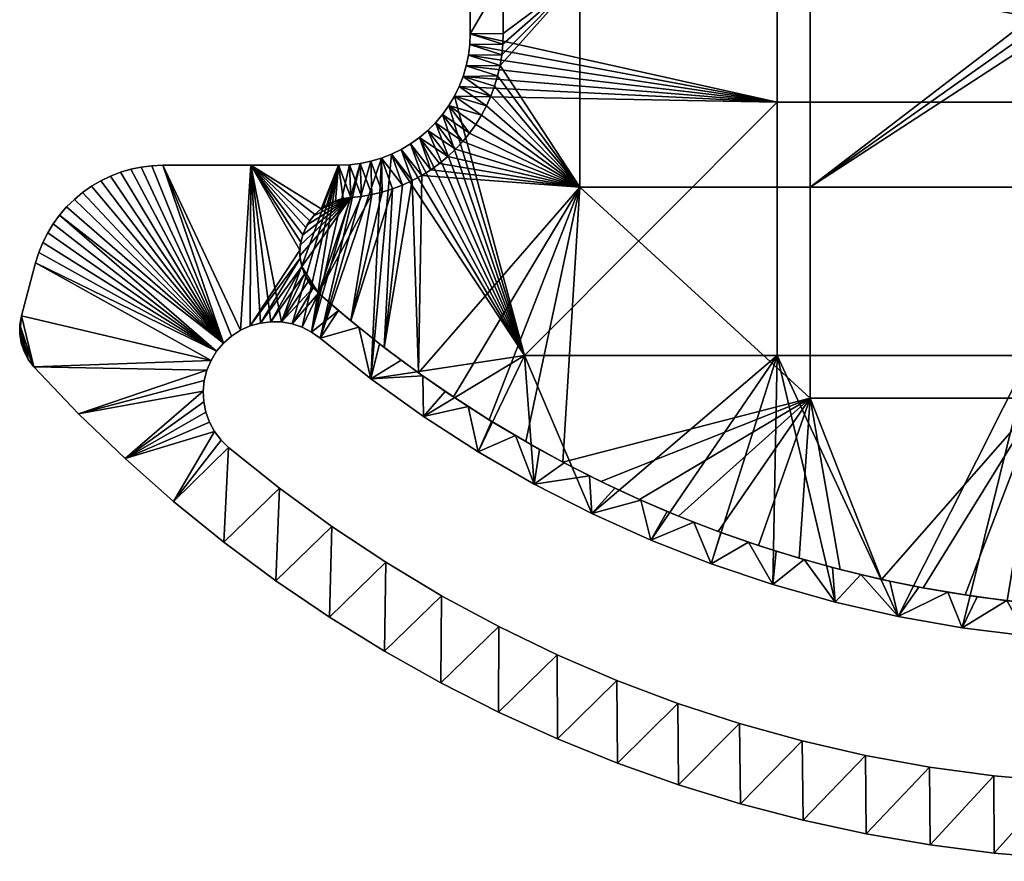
# Model space of a CAD drawing. Header units: millimetres. Extents: x -104 to 104, y -136 to 141.
# Tile 1 of 25: x -104 to -14, y -136 to -59. Entities that reach past the tile are written whole.
import ezdxf

# ---------------------------------------------------------------- set-up
doc = ezdxf.new("R2010")
doc.units = ezdxf.units.MM
doc.layers.add('NEO mini i', color=7, linetype='Continuous', true_color=0x000000)

msp = doc.modelspace()

# ---------------------------------------------------------------- meshes
at = {"layer": 'NEO mini i'}
mesh = msp.add_polyface(dxfattribs=at)
corners = [(-52.499, -55.13, -207.4), (-31.5, -55.13, -207.4), (-31.5, -74.38, -207.4), (-52.499, -74.38, -207.4), (-10.164, -60.485, -207.4), (-10.741, -59.703, -207.4), (-11.258, -58.88, -207.4), (-12.101, -57.129, -207.4), (-11.713, -58.02, -207.4), (-12.422, -56.212, -207.4), (-12.422, -48.548, -207.4), (-12.674, -49.487, -207.4), (-12.855, -54.318, -207.4), (-12.674, -55.273, -207.4), (-12.964, -53.351, -207.4), (-31.5, -35.88, -207.4), (-12.855, -50.442, -207.4), (-12.964, -51.409, -207.4), (-13, -52.38, -207.4), (-59.785, -63.268, -207.4), (-59.532, -61.332, -207.4), (-59.5, -60.357, -207.4), (-59.627, -62.304, -207.4), (-59.502, -55.241, -207.4), (-59.503, -50.125, -207.4), (-59.505, -45.009, -207.4), (-59.5, -60.357, -205.9), (-59.532, -61.332, -204.4), (-59.5, -60.357, -204.4), (-59.5, -60.357, -207.4), (-59.532, -61.332, -207.4), (-59.505, -45.009, -205.9), (-59.505, -45.009, -207.4), (-59.503, -50.125, -207.4), (-59.505, -45.009, -204.4), (-59.503, -50.125, -204.4), (-59.502, -55.241, -204.4), (-59.502, -55.241, -207.4), (-59.5, -60.357, -205.9), (-59.5, -60.357, -207.4), (-59.5, -60.357, -204.4), (-12.422, -48.548, -207.4), (-12.498, -48.803, -204.4), (-12.656, -49.409, -204.4), (-12.674, -49.487, -207.4), (-12.855, -50.442, -207.4), (-12.88, -50.616, -204.4), (-12.947, -51.212, -204.4), (-12.964, -51.409, -207.4), (-12.783, -50.014, -204.4), (-12.987, -51.8, -204.4), (-13, -52.38, -204.4), (-13, -52.38, -207.4), (-12.964, -53.351, -207.4), (-12.947, -53.548, -204.4), (-12.88, -54.144, -204.4), (-12.855, -54.318, -207.4), (-12.783, -54.746, -204.4), (-12.656, -55.351, -204.4), (-12.674, -55.273, -207.4), (-12.498, -55.957, -204.4), (-12.422, -56.212, -207.4), (-12.987, -52.96, -204.4), (-34.53, -66.63, -196.4), (-11.51, -66.63, -196.4), (-11.51, -43.547, -196.4), (-34.53, -43.547, -196.4), (-62.5, -52.285, -196.4), (-62.5, -60.38, -196.4), (-62.664, -62.355, -196.4), (-62.867, -63.326, -196.4), (-63.15, -64.276, -196.4), (-62.541, -61.371, -196.4)]
mesh.append_faces([[corners[k] for k in face] for face in [(0, 1, 2, 3), (4, 2, 5, 5), (2, 6, 5, 5), (6, 2, 1, 1), (1, 7, 8, 8), (1, 9, 7, 7), (1, 10, 11, 11), (1, 12, 13, 13), (14, 12, 1, 1), (9, 1, 13, 13), (6, 1, 8, 8), (15, 10, 1, 1), (1, 16, 17, 17), (1, 18, 14, 14), (1, 17, 18, 18), (1, 11, 16, 16), (0, 3, 19, 19), (20, 21, 0, 0), (19, 22, 0, 0), (20, 0, 22, 22), (0, 21, 23, 23), (0, 24, 25, 25), (0, 23, 24, 24), (26, 27, 28, 28), (29, 30, 26, 26), (31, 32, 33, 33), (34, 31, 35, 35), (33, 35, 31, 31), (36, 35, 33, 37), (38, 37, 39, 39), (40, 36, 38, 38), (37, 38, 36, 36), (41, 42, 43, 44), (45, 46, 47, 48), (44, 43, 49, 45), (48, 50, 51, 52), (45, 49, 46, 46), (48, 47, 50, 50), (53, 54, 55, 56), (56, 57, 58, 59), (59, 58, 60, 61), (51, 62, 52, 52), (54, 53, 62, 62), (57, 56, 55, 55), (53, 52, 62, 62), (63, 64, 65, 66), (66, 67, 68, 63), (69, 70, 63, 63), (63, 70, 71, 71), (68, 72, 63, 63), (69, 63, 72, 72)]])
mesh = msp.add_polyface(dxfattribs=at)
corners = [(-59.532, -61.332, -204.4), (-59.532, -61.332, -207.4), (-59.627, -62.304, -207.4), (-59.627, -62.304, -204.4), (-59.785, -63.268, -204.4), (-59.785, -63.268, -207.4), (-60.006, -64.219, -207.4), (-60.006, -64.219, -204.4), (-60.288, -65.154, -207.4), (-60.288, -65.154, -204.4), (-60.63, -66.068, -204.4), (-60.63, -66.068, -207.4), (-61.031, -66.959, -207.4), (-61.031, -66.959, -204.4), (-61.489, -67.821, -207.4), (-61.489, -67.821, -204.4), (-62.002, -68.652, -204.4), (-62.002, -68.652, -207.4), (-62.568, -69.447, -207.4), (-62.568, -69.447, -204.4), (-59.5, -60.357, -205.9), (-62.5, -44.19, -204.4), (-59.505, -45.009, -204.4), (-59.503, -50.125, -204.4), (-59.502, -55.241, -204.4), (-62.5, -52.285, -204.4), (-62.5, -60.38, -204.4), (-59.5, -60.357, -204.4), (-59.532, -61.332, -204.4), (-62.664, -62.355, -204.4), (-62.541, -61.371, -204.4), (-59.627, -62.304, -204.4), (-59.785, -63.268, -204.4), (-62.867, -63.326, -204.4), (-60.006, -64.219, -204.4), (-60.288, -65.154, -204.4), (-63.15, -64.276, -204.4), (-60.63, -66.068, -204.4), (-61.031, -66.959, -204.4), (-63.511, -65.2, -204.4), (-62.002, -68.652, -204.4), (-64.454, -66.943, -204.4), (-61.489, -67.821, -204.4), (-63.946, -66.091, -204.4), (-62.568, -69.447, -204.4), (-65.03, -67.751, -204.4), (-65.671, -68.507, -204.4), (-63.185, -70.204, -204.4), (-62.5, -44.19, -200.4), (-62.5, -44.19, -204.4), (-62.5, -52.285, -204.4), (-62.5, -60.38, -200.4), (-62.5, -52.285, -196.4), (-62.5, -60.38, -204.4), (-62.5, -60.38, -196.4), (-65.671, -68.507, -196.4), (-65.671, -68.507, -204.4), (-66.373, -69.209, -204.4), (-66.373, -69.209, -196.4), (-65.03, -67.751, -196.4), (-65.03, -67.751, -204.4), (-64.454, -66.943, -204.4), (-64.454, -66.943, -196.4), (-63.946, -66.091, -196.4), (-63.946, -66.091, -204.4), (-63.511, -65.2, -204.4), (-63.511, -65.2, -196.4), (-62.867, -63.326, -204.4), (-63.15, -64.276, -204.4), (-63.15, -64.276, -196.4), (-62.867, -63.326, -196.4), (-62.664, -62.355, -204.4), (-62.664, -62.355, -196.4), (-62.541, -61.371, -196.4), (-62.541, -61.371, -204.4), (-62.5, -60.38, -200.4), (-62.5, -60.38, -204.4), (-62.5, -60.38, -196.4)]
mesh.append_faces([[corners[k] for k in face] for face in [(0, 1, 2, 3), (4, 5, 6, 7), (7, 6, 8, 9), (3, 2, 5, 4), (10, 11, 12, 13), (13, 12, 14, 15), (16, 17, 18, 19), (15, 14, 17, 16), (9, 8, 11, 10), (1, 0, 20, 20), (21, 22, 23, 23), (24, 25, 23, 23), (26, 24, 27, 27), (27, 28, 26, 26), (26, 25, 24, 24), (29, 30, 31, 31), (28, 30, 26, 26), (28, 31, 30, 30), (21, 23, 25, 25), (32, 33, 29, 29), (32, 34, 33, 33), (34, 35, 36, 36), (37, 38, 39, 39), (36, 35, 37, 37), (40, 41, 42, 42), (43, 38, 42, 42), (44, 41, 40, 40), (31, 32, 29, 29), (36, 33, 34, 34), (43, 39, 38, 38), (36, 37, 39, 39), (45, 41, 44, 44), (46, 45, 47, 47), (43, 42, 41, 41), (44, 47, 45, 45), (48, 49, 50, 50), (51, 52, 48, 48), (48, 50, 51, 51), (51, 50, 53, 53), (54, 52, 51, 51), (55, 56, 57, 58), (56, 55, 59, 60), (61, 62, 63, 64), (65, 64, 63, 66), (60, 59, 62, 61), (67, 68, 69, 70), (71, 72, 73, 74), (75, 76, 74, 74), (67, 70, 72, 71), (68, 65, 66, 69), (75, 73, 77, 77), (74, 73, 75, 75)]])
mesh = msp.add_polyface(dxfattribs=at)
corners = [(-10.5, -74.38, -207.4), (10.5, -74.38, -207.4), (10.5, -93.63, -207.4), (-10.5, -93.63, -207.4), (-31.5, -74.38, -207.4), (-31.5, -93.63, -207.4), (-52.499, -74.38, -207.4), (0, -65.38, -207.4), (-1.938, -65.235, -207.4), (-0.971, -65.344, -207.4), (-2.893, -65.054, -207.4), (-3.832, -64.802, -207.4), (-4.749, -64.481, -207.4), (-5.64, -64.093, -207.4), (-5.816, -112.733, -207.4), (-9.686, -112.473, -207.4), (-13.546, -112.083, -207.4), (-7.323, -63.121, -207.4), (-6.5, -63.638, -207.4), (-8.842, -61.91, -207.4), (-8.105, -62.544, -207.4), (-10.164, -60.485, -207.4), (-1.939, -112.864, -207.4), (-9.53, -61.222, -207.4), (-17.389, -111.563, -207.4), (-21.214, -110.915, -207.4), (-25.014, -110.139, -207.4), (-28.786, -109.235, -207.4), (-32.526, -108.206, -207.4), (-36.229, -107.051, -207.4), (-39.891, -105.772, -207.4), (-36.229, -107.051, -207.4), (-32.526, -108.206, -207.4), (-32.066, -108.34, -204.4), (-34.62, -107.569, -204.4), (-39.891, -105.772, -207.4), (-37.147, -106.744, -204.4), (-39.644, -105.863, -204.4), (-3.832, -64.802, -207.4), (-3.577, -64.878, -204.4), (-2.971, -65.036, -204.4), (-2.893, -65.054, -207.4), (-1.938, -65.235, -207.4), (-1.764, -65.26, -204.4), (-1.168, -65.327, -204.4), (-0.971, -65.344, -207.4), (-0.58, -65.367, -204.4), (0, -65.38, -207.4), (-2.366, -65.163, -204.4), (0, -65.38, -205.9), (0, -65.38, -204.4), (-11.51, -89.713, -196.4), (11.51, -89.713, -196.4), (11.51, -66.63, -196.4), (-11.51, -66.63, -196.4), (-34.53, -89.713, -196.4), (-34.53, -66.63, -196.4), (-29.241, -112.216, -196.4), (-23.48, -113.53, -196.4), (-40.529, -108.734, -196.4), (-34.928, -110.615, -196.4), (-11.799, -115.291, -196.4), (-5.907, -115.733, -196.4), (-17.662, -114.556, -196.4), (0, -115.88, -196.4), (-37.147, -106.744, -204.4), (-40.529, -108.734, -204.4), (-39.644, -105.863, -204.4), (-34.928, -110.615, -204.4), (-34.62, -107.569, -204.4), (-32.066, -108.34, -204.4)]
mesh.append_faces([[corners[k] for k in face] for face in [(0, 1, 2, 3), (4, 0, 3, 5), (6, 4, 5, 5), (1, 0, 7, 7), (0, 8, 9, 9), (0, 10, 8, 8), (10, 0, 11, 11), (12, 0, 13, 13), (0, 12, 11, 11), (3, 14, 15, 15), (16, 3, 15, 15), (0, 9, 7, 7), (0, 17, 18, 18), (19, 20, 0, 0), (17, 0, 20, 20), (18, 13, 0, 0), (0, 4, 21, 21), (14, 3, 22, 22), (23, 19, 0, 0), (3, 24, 25, 25), (3, 25, 26, 26), (5, 26, 27, 27), (5, 27, 28, 28), (5, 3, 26, 26), (5, 29, 30, 30), (28, 29, 5, 5), (24, 3, 16, 16), (31, 32, 33, 34), (35, 31, 36, 37), (31, 34, 36, 36), (38, 39, 40, 41), (42, 43, 44, 45), (46, 47, 45, 45), (41, 40, 48, 42), (46, 49, 47, 47), (49, 46, 50, 50), (46, 45, 44, 44), (43, 42, 48, 48), (51, 52, 53, 54), (55, 51, 54, 56), (57, 58, 55, 55), (59, 60, 55, 55), (60, 57, 55, 55), (58, 51, 55, 55), (61, 62, 51, 51), (61, 51, 63, 63), (63, 51, 58, 58), (62, 64, 51, 51), (52, 51, 64, 64), (65, 66, 67, 67), (68, 65, 69, 69), (70, 68, 69, 69)]])
mesh = msp.add_polyface(dxfattribs=at)
corners = [(-31.5, -93.63, -207.4), (-39.891, -105.772, -207.4), (-43.509, -104.372, -207.4), (-47.077, -102.851, -207.4), (-50.592, -101.21, -207.4), (-54.05, -99.453, -207.4), (-52.499, -74.38, -207.4), (-60.006, -64.219, -207.4), (-60.288, -65.154, -207.4), (-57.447, -97.58, -207.4), (-60.779, -95.595, -207.4), (-59.785, -63.268, -207.4), (-62.568, -69.447, -207.4), (-62.002, -68.652, -207.4), (-61.489, -67.821, -207.4), (-60.63, -66.068, -207.4), (-61.031, -66.959, -207.4), (-66.929, -73.306, -207.4), (-66.102, -72.786, -207.4), (-65.312, -72.213, -207.4), (-64.56, -71.59, -207.4), (-60.779, -95.595, -207.4), (-57.447, -97.58, -207.4), (-58.391, -97.033, -204.4), (-60.561, -95.73, -204.4), (-54.05, -99.453, -207.4), (-53.929, -99.517, -204.4), (-56.18, -98.296, -204.4), (-50.592, -101.21, -207.4), (-51.639, -100.694, -204.4), (-47.077, -102.851, -207.4), (-46.945, -102.909, -204.4), (-49.31, -101.825, -204.4), (-43.509, -104.372, -207.4), (-39.891, -105.772, -207.4), (-39.644, -105.863, -204.4), (-42.111, -104.93, -204.4), (-44.545, -103.944, -204.4), (-34.53, -66.63, -196.4), (-57.55, -89.713, -196.4), (-34.53, -89.713, -196.4), (-63.15, -64.276, -196.4), (-63.511, -65.2, -196.4), (-63.946, -66.091, -196.4), (-51.415, -104.145, -196.4), (-46.03, -106.575, -196.4), (-40.529, -108.734, -196.4), (-61.79, -98.495, -196.4), (-56.673, -101.449, -196.4), (-40.529, -108.734, -204.4), (-46.03, -106.575, -204.4), (-42.111, -104.93, -204.4), (-39.644, -105.863, -204.4), (-46.945, -102.909, -204.4), (-51.415, -104.145, -204.4), (-49.31, -101.825, -204.4), (-44.545, -103.944, -204.4), (-53.929, -99.517, -204.4), (-56.673, -101.449, -204.4), (-56.18, -98.296, -204.4), (-51.639, -100.694, -204.4), (-61.79, -98.495, -204.4), (-58.391, -97.033, -204.4), (-46.03, -106.575, -196.4), (-51.415, -104.145, -196.4), (-51.415, -104.145, -204.4), (-46.03, -106.575, -204.4), (-61.79, -98.495, -196.4), (-61.79, -98.495, -204.4), (-56.673, -101.449, -204.4), (-56.673, -101.449, -196.4), (-40.529, -108.734, -196.4), (-40.529, -108.734, -204.4)]
mesh.append_faces([[corners[k] for k in face] for face in [(0, 1, 2, 2), (3, 4, 0, 0), (0, 5, 6, 6), (4, 5, 0, 0), (3, 0, 2, 2), (7, 6, 8, 8), (9, 10, 6, 6), (6, 7, 11, 11), (12, 13, 6, 6), (13, 14, 6, 6), (8, 6, 15, 15), (16, 6, 14, 14), (6, 16, 15, 15), (17, 18, 6, 6), (19, 20, 6, 6), (18, 19, 6, 6), (6, 5, 9, 9), (21, 22, 23, 24), (22, 25, 26, 27), (25, 28, 29, 26), (28, 30, 31, 32), (33, 34, 35, 36), (30, 33, 37, 31), (22, 27, 23, 23), (28, 32, 29, 29), (36, 37, 33, 33), (38, 39, 40, 40), (41, 42, 38, 38), (42, 43, 38, 38), (38, 43, 39, 39), (44, 40, 39, 39), (40, 45, 46, 46), (47, 48, 39, 39), (44, 39, 48, 48), (45, 40, 44, 44), (49, 50, 51, 51), (52, 49, 51, 51), (53, 54, 55, 55), (53, 56, 50, 50), (51, 50, 56, 56), (50, 54, 53, 53), (57, 58, 59, 59), (58, 57, 60, 60), (55, 54, 60, 60), (60, 54, 58, 58), (58, 61, 62, 62), (58, 62, 59, 59), (63, 64, 65, 66), (67, 68, 69, 70), (64, 70, 69, 65), (71, 63, 66, 72)]])
mesh = msp.add_polyface(dxfattribs=at)
corners = [(-62.568, -69.447, -207.4), (-52.499, -74.38, -207.4), (-63.185, -70.204, -207.4), (-67.234, -91.294, -207.4), (-67.787, -73.771, -207.4), (-66.929, -73.306, -207.4), (-63.85, -70.919, -207.4), (-64.56, -71.59, -207.4), (-70.35, -88.983, -207.4), (-69.586, -74.529, -207.4), (-68.674, -74.179, -207.4), (-73.386, -86.569, -207.4), (-71.468, -75.047, -207.4), (-70.518, -74.818, -207.4), (-62.568, -69.447, -204.4), (-62.568, -69.447, -207.4), (-63.185, -70.204, -207.4), (-63.185, -70.204, -204.4), (-63.85, -70.919, -207.4), (-63.85, -70.919, -204.4), (-64.56, -71.59, -207.4), (-64.56, -71.59, -204.4), (-65.312, -72.213, -207.4), (-65.312, -72.213, -204.4), (-66.102, -72.786, -204.4), (-66.102, -72.786, -207.4), (-66.929, -73.306, -207.4), (-66.929, -73.306, -204.4), (-67.787, -73.771, -207.4), (-67.787, -73.771, -204.4), (-68.674, -74.179, -204.4), (-68.674, -74.179, -207.4), (-69.586, -74.529, -207.4), (-69.586, -74.529, -204.4), (-70.518, -74.818, -207.4), (-70.518, -74.818, -204.4), (-71.468, -75.047, -204.4), (-71.468, -75.047, -207.4), (-72.43, -75.213, -207.4), (-72.43, -75.213, -204.4), (-57.55, -89.713, -196.4), (-63.946, -66.091, -196.4), (-64.454, -66.943, -196.4), (-65.03, -67.751, -196.4), (-65.671, -68.507, -196.4), (-66.373, -69.209, -196.4), (-67.937, -70.426, -196.4), (-67.129, -69.85, -196.4), (-69.68, -71.369, -196.4), (-68.789, -70.934, -196.4), (-70.604, -71.73, -196.4), (-71.551, -91.84, -196.4), (-63.85, -70.919, -204.4), (-66.373, -69.209, -204.4), (-65.671, -68.507, -204.4), (-64.56, -71.59, -204.4), (-67.129, -69.85, -204.4), (-65.312, -72.213, -204.4), (-66.102, -72.786, -204.4), (-66.929, -73.306, -204.4), (-68.789, -70.934, -204.4), (-67.937, -70.426, -204.4), (-67.787, -73.771, -204.4), (-69.68, -71.369, -204.4), (-63.185, -70.204, -204.4), (-68.674, -74.179, -204.4), (-70.604, -71.73, -204.4), (-70.518, -74.818, -204.4), (-71.554, -72.013, -204.4), (-69.586, -74.529, -204.4), (-71.468, -75.047, -204.4), (-71.554, -72.013, -204.4), (-71.554, -72.013, -196.4), (-70.604, -71.73, -196.4), (-70.604, -71.73, -204.4), (-68.789, -70.934, -204.4), (-69.68, -71.369, -204.4), (-69.68, -71.369, -196.4), (-68.789, -70.934, -196.4), (-67.129, -69.85, -204.4), (-67.937, -70.426, -204.4), (-67.937, -70.426, -196.4), (-67.129, -69.85, -196.4), (-66.373, -69.209, -204.4), (-66.373, -69.209, -196.4)]
mesh.append_faces([[corners[k] for k in face] for face in [(0, 1, 2, 2), (3, 4, 5, 5), (2, 1, 6, 6), (1, 7, 6, 6), (8, 9, 10, 10), (11, 12, 13, 13), (13, 9, 11, 11), (14, 15, 16, 17), (17, 16, 18, 19), (19, 18, 20, 21), (21, 20, 22, 23), (24, 25, 26, 27), (27, 26, 28, 29), (23, 22, 25, 24), (30, 31, 32, 33), (33, 32, 34, 35), (36, 37, 38, 39), (35, 34, 37, 36), (29, 28, 31, 30), (40, 41, 42, 42), (40, 42, 43, 43), (44, 40, 43, 43), (45, 40, 44, 44), (46, 40, 47, 47), (48, 40, 49, 49), (46, 49, 40, 40), (45, 47, 40, 40), (50, 51, 48, 48), (52, 53, 54, 54), (55, 56, 53, 53), (53, 52, 55, 55), (55, 57, 56, 56), (58, 56, 57, 57), (59, 60, 61, 61), (60, 59, 62, 62), (58, 59, 61, 61), (61, 56, 58, 58), (63, 60, 62, 62), (64, 52, 54, 54), (63, 65, 66, 66), (67, 68, 66, 66), (65, 63, 62, 62), (66, 69, 67, 67), (67, 70, 68, 68), (69, 66, 65, 65), (71, 72, 73, 74), (75, 76, 77, 78), (79, 80, 81, 82), (83, 79, 82, 84), (80, 75, 78, 81), (76, 74, 73, 77)]])
mesh = msp.add_polyface(dxfattribs=at)
corners = [(-66.929, -73.306, -207.4), (-52.499, -74.38, -207.4), (-67.234, -91.294, -207.4), (-70.35, -88.983, -207.4), (-67.787, -73.771, -207.4), (-69.586, -74.529, -207.4), (-73.386, -86.569, -207.4), (-76.339, -84.055, -207.4), (-77.52, -82.512, -207.4), (-77.864, -81.599, -207.4), (-77.005, -83.341, -207.4), (-68.674, -74.179, -207.4), (-64.043, -93.499, -207.4), (-76.339, -84.055, -205.9), (-76.339, -84.055, -207.4), (-73.386, -86.569, -207.4), (-70.35, -88.983, -207.4), (-70.761, -88.666, -204.4), (-72.666, -87.157, -204.4), (-76.339, -84.055, -204.4), (-74.526, -85.619, -204.4), (-78.024, -80.636, -207.4), (-77.864, -81.599, -207.4), (-77.864, -81.599, -204.4), (-78.004, -80.859, -204.4), (-77.52, -82.512, -207.4), (-77.005, -83.341, -207.4), (-77.266, -82.967, -204.4), (-77.615, -82.309, -204.4), (-76.339, -84.055, -207.4), (-76.339, -84.055, -205.9), (-76.834, -83.553, -204.4), (-76.339, -84.055, -204.4), (-76.17, -88.156, -196.4), (-71.551, -91.84, -196.4), (-70.604, -71.73, -196.4), (-57.55, -89.713, -196.4), (-69.68, -71.369, -196.4), (-76.959, -87.589, -196.4), (-74.5, -72.38, -196.4), (-77.824, -87.146, -196.4), (-79.701, -86.668, -196.4), (-82.518, -72.38, -196.4), (-80.672, -86.644, -196.4), (-78.745, -86.837, -196.4), (-82.572, -87.028, -196.4), (-81.636, -86.764, -196.4), (-76.339, -84.055, -204.4), (-78.745, -86.837, -204.4), (-76.834, -83.553, -204.4), (-79.701, -86.668, -204.4), (-77.615, -82.309, -204.4), (-77.266, -82.967, -204.4), (-80.672, -86.644, -204.4), (-77.864, -81.599, -204.4), (-78.031, -80.115, -204.4), (-78.004, -80.859, -204.4), (-82.572, -87.028, -204.4), (-81.636, -86.764, -204.4), (-76.959, -87.589, -204.4), (-74.526, -85.619, -204.4), (-77.824, -87.146, -204.4), (-76.17, -88.156, -204.4), (-72.666, -87.157, -204.4), (-70.761, -88.666, -204.4), (-71.551, -91.84, -204.4), (-82.572, -87.028, -196.4), (-82.572, -87.028, -204.4), (-81.636, -86.764, -204.4), (-81.636, -86.764, -196.4), (-79.701, -86.668, -196.4), (-80.672, -86.644, -196.4), (-80.672, -86.644, -204.4), (-79.701, -86.668, -204.4), (-78.745, -86.837, -196.4), (-78.745, -86.837, -204.4), (-76.959, -87.589, -196.4), (-77.824, -87.146, -196.4), (-77.824, -87.146, -204.4), (-76.959, -87.589, -204.4), (-76.17, -88.156, -200.4), (-76.17, -88.156, -196.4), (-76.17, -88.156, -204.4)]
mesh.append_faces([[corners[k] for k in face] for face in [(0, 1, 2, 2), (2, 3, 4, 4), (5, 3, 6, 6), (7, 8, 9, 9), (10, 8, 7, 7), (11, 4, 3, 3), (1, 12, 2, 2), (13, 14, 15, 15), (15, 16, 17, 18), (19, 13, 20, 20), (20, 13, 15, 15), (20, 15, 18, 18), (21, 22, 23, 24), (25, 26, 27, 28), (26, 29, 30, 30), (22, 25, 28, 23), (26, 30, 31, 31), (30, 32, 31, 31), (31, 27, 26, 26), (33, 34, 35, 35), (36, 37, 34, 34), (38, 39, 40, 40), (41, 42, 43, 43), (44, 39, 41, 41), (42, 45, 46, 46), (40, 39, 44, 44), (47, 48, 49, 49), (48, 50, 49, 49), (50, 51, 52, 52), (53, 54, 51, 51), (52, 49, 50, 50), (55, 56, 57, 57), (53, 58, 54, 54), (53, 51, 50, 50), (58, 56, 54, 54), (58, 57, 56, 56), (59, 47, 60, 60), (61, 47, 59, 59), (47, 61, 48, 48), (62, 59, 60, 60), (60, 63, 62, 62), (64, 65, 63, 63), (66, 67, 68, 69), (70, 71, 72, 73), (74, 70, 73, 75), (76, 77, 78, 79), (80, 81, 76, 76), (77, 74, 75, 78), (69, 68, 72, 71), (80, 79, 82, 82), (80, 76, 79, 79)]])
mesh = msp.add_polyface(dxfattribs=at)
corners = [(-73.386, -86.569, -207.4), (-76.339, -84.055, -207.4), (-71.468, -75.047, -207.4), (-77.374, -77.819, -207.4), (-76.809, -77.023, -207.4), (-73.401, -75.316, -207.4), (-78.024, -80.636, -207.4), (-77.864, -81.599, -207.4), (-76.1, -76.352, -207.4), (-77.774, -78.709, -207.4), (-77.993, -79.66, -207.4), (-72.43, -75.213, -207.4), (-75.274, -75.832, -207.4), (-74.363, -75.482, -207.4), (-73.401, -75.316, -205.9), (-73.401, -75.316, -207.4), (-74.363, -75.482, -207.4), (-74.099, -75.417, -204.4), (-73.401, -75.316, -204.4), (-75.274, -75.832, -207.4), (-75.472, -75.937, -204.4), (-74.797, -75.624, -204.4), (-76.1, -76.352, -207.4), (-76.809, -77.023, -207.4), (-76.658, -76.857, -204.4), (-76.1, -76.352, -204.4), (-77.374, -77.819, -207.4), (-77.129, -77.434, -204.4), (-77.774, -78.709, -204.4), (-77.503, -78.059, -204.4), (-77.774, -78.709, -207.4), (-77.993, -79.66, -207.4), (-77.951, -79.391, -204.4), (-78.024, -80.636, -207.4), (-78.004, -80.859, -204.4), (-78.031, -80.115, -204.4), (-73.401, -75.316, -205.9), (-73.401, -75.316, -204.4), (-72.43, -75.213, -204.4), (-72.43, -75.213, -207.4), (-73.401, -75.316, -207.4), (-70.604, -71.73, -196.4), (-71.554, -72.013, -196.4), (-76.17, -88.156, -196.4), (-72.525, -72.216, -196.4), (-76.959, -87.589, -196.4), (-73.509, -72.339, -196.4), (-74.5, -72.38, -196.4), (-71.554, -72.013, -204.4), (-71.468, -75.047, -204.4), (-72.525, -72.216, -204.4), (-72.43, -75.213, -204.4), (-73.509, -72.339, -204.4), (-82.518, -72.38, -204.4), (-74.5, -72.38, -204.4), (-76.1, -76.352, -204.4), (-73.401, -75.316, -204.4), (-74.797, -75.624, -204.4), (-74.099, -75.417, -204.4), (-75.472, -75.937, -204.4), (-76.658, -76.857, -204.4), (-74.5, -72.38, -200.4), (-73.509, -72.339, -204.4), (-74.5, -72.38, -204.4), (-72.525, -72.216, -204.4), (-72.525, -72.216, -196.4), (-71.554, -72.013, -196.4), (-71.554, -72.013, -204.4), (-73.509, -72.339, -196.4), (-74.5, -72.38, -196.4), (-74.5, -72.38, -200.4), (-82.518, -72.38, -196.4), (-74.5, -72.38, -196.4), (-74.5, -72.38, -204.4), (-82.518, -72.38, -204.4)]
mesh.append_faces([[corners[k] for k in face] for face in [(0, 1, 2, 2), (3, 4, 5, 5), (6, 5, 7, 7), (5, 4, 8, 8), (5, 1, 7, 7), (5, 9, 3, 3), (10, 9, 5, 5), (10, 5, 6, 6), (5, 11, 1, 1), (5, 12, 13, 13), (11, 2, 1, 1), (5, 8, 12, 12), (14, 15, 16, 16), (14, 17, 18, 18), (16, 17, 14, 14), (16, 19, 20, 21), (22, 23, 24, 25), (19, 22, 25, 20), (23, 26, 27, 24), (16, 21, 17, 17), (28, 29, 26, 30), (29, 27, 26, 26), (30, 31, 32, 28), (31, 33, 34, 35), (31, 35, 32, 32), (36, 37, 38, 38), (36, 39, 40, 40), (39, 36, 38, 38), (41, 42, 43, 43), (44, 43, 42, 42), (45, 46, 47, 47), (44, 46, 45, 45), (45, 43, 44, 44), (48, 49, 50, 50), (50, 51, 52, 52), (53, 54, 55, 55), (56, 54, 52, 52), (51, 56, 52, 52), (57, 54, 58, 58), (58, 54, 56, 56), (59, 55, 54, 54), (55, 60, 53, 53), (57, 59, 54, 54), (50, 49, 51, 51), (61, 62, 63, 63), (64, 65, 66, 67), (62, 68, 65, 64), (68, 61, 69, 69), (62, 61, 68, 68), (70, 71, 72, 72), (70, 73, 74, 74)]])
mesh = msp.add_polyface(dxfattribs=at)
corners = [(-98.595, -75.489, -196.4), (-99.295, -76.177, -196.4), (-85.002, -88.597, -196.4), (-101.467, -79.428, -196.4), (-85.626, -89.341, -196.4), (-101.025, -78.551, -196.4), (-100.514, -77.713, -196.4), (-101.835, -80.337, -196.4), (-102.127, -81.274, -196.4), (-103.42, -86.098, -196.4), (-86.133, -90.17, -196.4), (-103.568, -86.919, -196.4), (-103.577, -87.752, -196.4), (-99.936, -76.92, -196.4), (-84.273, -87.954, -196.4), (-90.536, -72.38, -196.4), (-102.283, -90.763, -196.4), (-102.792, -90.103, -196.4), (-103.448, -88.576, -196.4), (-103.184, -89.367, -196.4), (-83.457, -87.427, -196.4), (-95.309, -73.37, -204.4), (-94.394, -73.017, -204.4), (-85.002, -88.597, -204.4), (-98.595, -75.489, -204.4), (-97.841, -74.86, -204.4), (-97.039, -74.295, -204.4), (-100.514, -77.713, -204.4), (-85.626, -89.341, -204.4), (-101.025, -78.551, -204.4), (-99.936, -76.92, -204.4), (-99.295, -76.177, -204.4), (-84.273, -87.954, -204.4), (-90.536, -72.38, -204.4), (-83.457, -87.427, -204.4), (-101.467, -79.428, -204.4), (-101.835, -80.337, -204.4), (-86.133, -90.17, -204.4), (-103.42, -86.098, -204.4), (-102.127, -81.274, -204.4), (-82.518, -72.38, -204.4), (-82.572, -87.028, -204.4), (-102.283, -90.763, -204.4), (-103.568, -86.919, -204.4), (-103.448, -88.576, -204.4), (-103.577, -87.752, -204.4), (-103.184, -89.367, -204.4), (-102.792, -90.103, -204.4), (-85.626, -89.341, -196.4), (-85.626, -89.341, -204.4), (-85.002, -88.597, -204.4), (-85.002, -88.597, -196.4), (-84.273, -87.954, -204.4), (-84.273, -87.954, -196.4), (-83.457, -87.427, -196.4), (-83.457, -87.427, -204.4), (-82.572, -87.028, -204.4), (-82.572, -87.028, -196.4), (-102.127, -81.274, -200.4), (-101.835, -80.337, -204.4), (-102.127, -81.274, -204.4), (-101.835, -80.337, -196.4), (-102.127, -81.274, -196.4), (-102.127, -81.274, -200.4), (-103.42, -86.098, -200.4), (-103.42, -86.098, -196.4), (-102.127, -81.274, -196.4), (-102.127, -81.274, -204.4), (-103.42, -86.098, -204.4), (-103.568, -86.919, -204.4), (-103.42, -86.098, -200.4), (-103.42, -86.098, -204.4), (-103.568, -86.919, -196.4), (-103.577, -87.752, -204.4), (-103.577, -87.752, -196.4), (-103.42, -86.098, -196.4), (-103.448, -88.576, -196.4), (-103.448, -88.576, -204.4), (-103.184, -89.367, -204.4), (-103.184, -89.367, -196.4)]
mesh.append_faces([[corners[k] for k in face] for face in [(0, 1, 2, 2), (3, 4, 5, 5), (6, 5, 4, 4), (4, 3, 7, 7), (7, 8, 4, 4), (8, 9, 10, 10), (11, 12, 9, 9), (2, 13, 4, 4), (4, 8, 10, 10), (14, 15, 2, 2), (9, 12, 16, 16), (17, 12, 18, 18), (18, 19, 17, 17), (17, 16, 12, 12), (16, 10, 9, 9), (20, 15, 14, 14), (21, 22, 23, 23), (24, 25, 23, 23), (25, 26, 23, 23), (27, 28, 29, 29), (30, 31, 23, 23), (32, 33, 34, 34), (35, 28, 36, 36), (37, 38, 39, 39), (39, 36, 28, 28), (28, 35, 29, 29), (34, 40, 41, 41), (23, 28, 30, 30), (23, 33, 32, 32), (38, 37, 42, 42), (43, 38, 42, 42), (44, 45, 43, 43), (46, 44, 47, 47), (43, 47, 44, 44), (47, 43, 42, 42), (37, 39, 28, 28), (48, 49, 50, 51), (51, 50, 52, 53), (54, 55, 56, 57), (53, 52, 55, 54), (58, 59, 60, 60), (61, 59, 58, 58), (58, 62, 61, 61), (63, 64, 65, 66), (67, 68, 64, 63), (69, 70, 71, 71), (72, 70, 69, 69), (69, 73, 74, 72), (70, 72, 75, 75), (76, 74, 73, 77), (77, 78, 79, 76)]])
mesh = msp.add_polyface(dxfattribs=at)
corners = [(-90.536, -72.38, -196.4), (-83.457, -87.427, -196.4), (-82.518, -72.38, -196.4), (-92.491, -72.54, -196.4), (-85.002, -88.597, -196.4), (-91.517, -72.42, -196.4), (-93.452, -72.74, -196.4), (-79.701, -86.668, -196.4), (-74.5, -72.38, -196.4), (-81.636, -86.764, -196.4), (-80.672, -86.644, -196.4), (-94.394, -73.017, -196.4), (-95.309, -73.37, -196.4), (-82.572, -87.028, -196.4), (-96.193, -73.797, -196.4), (-97.039, -74.295, -196.4), (-97.841, -74.86, -196.4), (-98.595, -75.489, -196.4), (-99.936, -76.92, -196.4), (-99.295, -76.177, -196.4), (-85.626, -89.341, -196.4), (-100.514, -77.713, -196.4), (-90.536, -72.38, -204.4), (-85.002, -88.597, -204.4), (-91.517, -72.42, -204.4), (-92.491, -72.54, -204.4), (-93.452, -72.74, -204.4), (-94.394, -73.017, -204.4), (-82.518, -72.38, -204.4), (-83.457, -87.427, -204.4), (-76.658, -76.857, -204.4), (-77.129, -77.434, -204.4), (-77.774, -78.709, -204.4), (-77.951, -79.391, -204.4), (-77.503, -78.059, -204.4), (-96.193, -73.797, -204.4), (-97.039, -74.295, -204.4), (-78.031, -80.115, -204.4), (-98.595, -75.489, -204.4), (-99.295, -76.177, -204.4), (-85.626, -89.341, -204.4), (-100.514, -77.713, -204.4), (-99.936, -76.92, -204.4), (-82.572, -87.028, -204.4), (-95.309, -73.37, -204.4), (-90.536, -72.38, -200.4), (-82.518, -72.38, -196.4), (-74.5, -72.38, -200.4), (-82.518, -72.38, -204.4), (-90.536, -72.38, -204.4), (-90.536, -72.38, -196.4), (-90.536, -72.38, -200.4), (-90.536, -72.38, -204.4), (-91.517, -72.42, -204.4), (-93.452, -72.74, -204.4), (-93.452, -72.74, -196.4), (-92.491, -72.54, -196.4), (-92.491, -72.54, -204.4), (-91.517, -72.42, -196.4), (-95.309, -73.37, -204.4), (-95.309, -73.37, -196.4), (-94.394, -73.017, -196.4), (-94.394, -73.017, -204.4), (-96.193, -73.797, -204.4), (-97.039, -74.295, -204.4), (-97.039, -74.295, -196.4), (-96.193, -73.797, -196.4), (-97.841, -74.86, -204.4), (-97.841, -74.86, -196.4), (-90.536, -72.38, -196.4), (-98.595, -75.489, -204.4), (-99.295, -76.177, -204.4), (-99.295, -76.177, -196.4), (-98.595, -75.489, -196.4), (-100.514, -77.713, -204.4), (-100.514, -77.713, -196.4), (-99.936, -76.92, -196.4), (-99.936, -76.92, -204.4), (-101.025, -78.551, -204.4), (-101.467, -79.428, -204.4), (-101.467, -79.428, -196.4), (-101.025, -78.551, -196.4), (-101.835, -80.337, -204.4), (-101.835, -80.337, -196.4)]
mesh.append_faces([[corners[k] for k in face] for face in [(0, 1, 2, 2), (3, 4, 5, 5), (6, 4, 3, 3), (5, 4, 0, 0), (7, 8, 2, 2), (9, 10, 2, 2), (11, 4, 6, 6), (4, 11, 12, 12), (1, 13, 2, 2), (14, 4, 12, 12), (15, 4, 14, 14), (4, 16, 17, 17), (4, 15, 16, 16), (18, 4, 19, 19), (20, 18, 21, 21), (22, 23, 24, 24), (23, 25, 24, 24), (25, 23, 26, 26), (27, 26, 23, 23), (22, 28, 29, 29), (30, 31, 28, 28), (32, 33, 28, 28), (34, 32, 28, 28), (31, 34, 28, 28), (35, 23, 36, 36), (33, 37, 28, 28), (38, 23, 39, 39), (40, 41, 42, 42), (37, 43, 28, 28), (23, 35, 44, 44), (45, 46, 47, 47), (47, 48, 45, 45), (45, 48, 49, 49), (50, 46, 45, 45), (51, 52, 53, 53), (54, 55, 56, 57), (53, 57, 56, 58), (59, 60, 61, 62), (63, 64, 65, 66), (65, 64, 67, 68), (59, 63, 66, 60), (62, 61, 55, 54), (58, 69, 51, 51), (53, 58, 51, 51), (70, 71, 72, 73), (74, 75, 76, 77), (77, 76, 72, 71), (78, 79, 80, 81), (79, 82, 83, 80), (74, 78, 81, 75), (73, 68, 67, 70)]])
mesh = msp.add_polyface(dxfattribs=at)
corners = [(-64.043, -93.499, -207.4), (-52.499, -74.38, -207.4), (-60.779, -95.595, -207.4), (-70.35, -88.983, -207.4), (-67.234, -91.294, -207.4), (-66.813, -91.594, -204.4), (-68.809, -90.146, -204.4), (-64.043, -93.499, -207.4), (-64.773, -93.008, -204.4), (-70.761, -88.666, -204.4), (-60.779, -95.595, -207.4), (-60.561, -95.73, -204.4), (-62.688, -94.387, -204.4), (-61.79, -98.495, -196.4), (-57.55, -89.713, -196.4), (-66.753, -95.289, -196.4), (-71.551, -91.84, -196.4), (-70.326, -116.697, -196.4), (-65.108, -111.631, -196.4), (-70.186, -108.583, -196.4), (-59.898, -114.446, -196.4), (-65.18, -119.584, -196.4), (-59.916, -122.249, -196.4), (-75.345, -113.593, -196.4), (-75.122, -105.31, -196.4), (-79.905, -101.819, -196.4), (-80.226, -110.278, -196.4), (-84.963, -106.758, -196.4), (-66.753, -95.289, -204.4), (-64.773, -93.008, -204.4), (-62.688, -94.387, -204.4), (-60.561, -95.73, -204.4), (-61.79, -98.495, -204.4), (-66.813, -91.594, -204.4), (-71.551, -91.84, -204.4), (-68.809, -90.146, -204.4), (-58.391, -97.033, -204.4), (-70.326, -116.697, -204.4), (-70.186, -108.583, -204.4), (-65.108, -111.631, -204.4), (-59.898, -114.446, -204.4), (-65.18, -119.584, -204.4), (-59.916, -122.249, -204.4), (-75.345, -113.593, -204.4), (-76.17, -88.156, -204.4), (-72.666, -87.157, -204.4), (-70.761, -88.666, -204.4), (-80.226, -110.278, -204.4), (-75.122, -105.31, -204.4), (-84.963, -106.758, -204.4), (-79.905, -101.819, -204.4), (-59.898, -114.446, -196.4), (-59.898, -114.446, -204.4), (-65.108, -111.631, -204.4), (-65.108, -111.631, -196.4), (-75.122, -105.31, -196.4), (-70.186, -108.583, -196.4), (-70.186, -108.583, -204.4), (-75.122, -105.31, -204.4), (-84.527, -98.115, -200.4), (-84.527, -98.115, -196.4), (-79.905, -101.819, -196.4), (-79.905, -101.819, -204.4), (-66.753, -95.289, -196.4), (-71.551, -91.84, -196.4), (-71.551, -91.84, -204.4), (-66.753, -95.289, -204.4), (-76.17, -88.156, -196.4), (-76.17, -88.156, -200.4), (-61.79, -98.495, -204.4), (-61.79, -98.495, -196.4), (-76.17, -88.156, -204.4), (-59.916, -122.249, -196.4), (-65.18, -119.584, -196.4), (-65.18, -119.584, -204.4), (-59.916, -122.249, -204.4), (-70.326, -116.697, -196.4), (-75.345, -113.593, -196.4), (-75.345, -113.593, -204.4), (-70.326, -116.697, -204.4), (-80.226, -110.278, -196.4), (-80.226, -110.278, -204.4), (-84.963, -106.758, -196.4), (-84.963, -106.758, -204.4)]
mesh.append_faces([[corners[k] for k in face] for face in [(0, 1, 2, 2), (3, 4, 5, 6), (4, 7, 8, 5), (6, 9, 3, 3), (7, 10, 11, 12), (12, 8, 7, 7), (13, 14, 15, 15), (16, 15, 14, 14), (17, 18, 19, 19), (20, 18, 21, 21), (17, 21, 18, 18), (20, 21, 22, 22), (19, 23, 17, 17), (24, 25, 26, 26), (23, 24, 26, 26), (27, 26, 25, 25), (24, 23, 19, 19), (28, 29, 30, 30), (31, 32, 30, 30), (28, 30, 32, 32), (33, 29, 28, 28), (33, 34, 35, 35), (28, 34, 33, 33), (31, 36, 32, 32), (37, 38, 39, 39), (40, 41, 39, 39), (37, 39, 41, 41), (40, 42, 41, 41), (37, 43, 38, 38), (44, 45, 34, 34), (34, 46, 35, 35), (47, 48, 43, 43), (38, 43, 48, 48), (49, 50, 47, 47), (48, 47, 50, 50), (51, 52, 53, 54), (55, 56, 57, 58), (59, 60, 61, 61), (55, 58, 62, 61), (56, 54, 53, 57), (61, 62, 59, 59), (63, 64, 65, 66), (64, 67, 68, 68), (63, 66, 69, 70), (65, 64, 68, 68), (68, 71, 65, 65), (72, 73, 74, 75), (76, 77, 78, 79), (80, 81, 78, 77), (73, 76, 79, 74), (80, 82, 83, 81)]])
mesh = msp.add_polyface(dxfattribs=at)
corners = [(-84.527, -98.115, -196.4), (-85.222, -97.437, -196.4), (-89.544, -103.04, -196.4), (-79.905, -101.819, -196.4), (-84.963, -106.758, -196.4), (-85.809, -96.662, -196.4), (-102.283, -90.763, -196.4), (-86.51, -91.065, -196.4), (-86.133, -90.17, -196.4), (-98.212, -95.035, -196.4), (-93.964, -99.13, -196.4), (-86.273, -95.809, -196.4), (-86.606, -94.896, -196.4), (-86.798, -93.944, -196.4), (-86.75, -92.007, -196.4), (-86.846, -92.974, -196.4), (-84.527, -98.115, -204.4), (-89.544, -103.04, -204.4), (-85.222, -97.437, -204.4), (-79.905, -101.819, -204.4), (-84.963, -106.758, -204.4), (-98.212, -95.035, -204.4), (-102.283, -90.763, -204.4), (-86.51, -91.065, -204.4), (-86.133, -90.17, -204.4), (-93.964, -99.13, -204.4), (-86.273, -95.809, -204.4), (-85.809, -96.662, -204.4), (-86.606, -94.896, -204.4), (-86.846, -92.974, -204.4), (-86.798, -93.944, -204.4), (-86.75, -92.007, -204.4), (-84.527, -98.115, -200.4), (-79.905, -101.819, -204.4), (-84.527, -98.115, -204.4), (-84.527, -98.115, -200.4), (-85.222, -97.437, -196.4), (-84.527, -98.115, -196.4), (-86.273, -95.809, -196.4), (-85.809, -96.662, -196.4), (-85.809, -96.662, -204.4), (-86.273, -95.809, -204.4), (-86.606, -94.896, -196.4), (-86.606, -94.896, -204.4), (-85.222, -97.437, -204.4), (-86.846, -92.974, -196.4), (-86.798, -93.944, -196.4), (-86.798, -93.944, -204.4), (-86.846, -92.974, -204.4), (-86.75, -92.007, -196.4), (-86.75, -92.007, -204.4), (-86.51, -91.065, -196.4), (-86.51, -91.065, -204.4), (-86.133, -90.17, -204.4), (-86.133, -90.17, -196.4), (-85.626, -89.341, -204.4), (-85.626, -89.341, -196.4), (-84.527, -98.115, -204.4), (-84.963, -106.758, -196.4), (-89.544, -103.04, -196.4), (-89.544, -103.04, -204.4), (-84.963, -106.758, -204.4), (-98.212, -95.035, -196.4), (-98.212, -95.035, -204.4), (-93.964, -99.13, -204.4), (-93.964, -99.13, -196.4), (-102.283, -90.763, -200.4), (-102.283, -90.763, -196.4), (-102.283, -90.763, -204.4), (-102.283, -90.763, -200.4), (-102.792, -90.103, -204.4), (-102.283, -90.763, -204.4), (-103.184, -89.367, -204.4), (-102.792, -90.103, -196.4), (-103.184, -89.367, -196.4), (-102.283, -90.763, -196.4)]
mesh.append_faces([[corners[k] for k in face] for face in [(0, 1, 2, 2), (3, 0, 4, 4), (2, 1, 5, 5), (0, 2, 4, 4), (6, 7, 8, 8), (9, 7, 6, 6), (10, 11, 12, 12), (10, 12, 13, 13), (14, 9, 15, 15), (10, 15, 9, 9), (13, 15, 10, 10), (11, 10, 5, 5), (10, 2, 5, 5), (7, 9, 14, 14), (16, 17, 18, 18), (16, 19, 20, 20), (20, 17, 16, 16), (21, 22, 23, 23), (24, 23, 22, 22), (25, 26, 27, 27), (25, 28, 26, 26), (25, 29, 30, 30), (21, 29, 25, 25), (25, 30, 28, 28), (25, 27, 17, 17), (31, 29, 21, 21), (17, 27, 18, 18), (23, 31, 21, 21), (32, 33, 34, 34), (35, 36, 37, 37), (38, 39, 40, 41), (42, 38, 41, 43), (36, 44, 40, 39), (45, 46, 47, 48), (49, 45, 48, 50), (51, 52, 53, 54), (54, 53, 55, 56), (49, 50, 52, 51), (46, 42, 43, 47), (57, 44, 35, 35), (44, 36, 35, 35), (58, 59, 60, 61), (62, 63, 64, 65), (66, 62, 67, 67), (65, 64, 60, 59), (66, 68, 63, 63), (66, 63, 62, 62), (69, 70, 71, 71), (72, 70, 73, 74), (73, 69, 75, 75), (73, 70, 69, 69)]])
mesh = msp.add_polyface(dxfattribs=at)
corners = [(-28.786, -109.235, -207.4), (-25.014, -110.139, -207.4), (-26.883, -109.708, -204.4), (-29.486, -109.053, -204.4), (-32.526, -108.206, -207.4), (-32.066, -108.34, -204.4), (-24.258, -110.304, -204.4), (-26.393, -133.342, -196.4), (-20.644, -127.249, -196.4), (-26.471, -126.188, -196.4), (-49.123, -119.36, -196.4), (-54.566, -117.025, -196.4), (-54.543, -124.688, -196.4), (-59.916, -122.249, -196.4), (-59.898, -114.446, -196.4), (-49.071, -126.896, -196.4), (-43.581, -121.448, -196.4), (-32.16, -132.094, -196.4), (-32.244, -124.866, -196.4), (-37.869, -130.602, -196.4), (-37.951, -123.285, -196.4), (-43.509, -128.868, -196.4), (-24.258, -110.304, -204.4), (-23.48, -113.53, -204.4), (-26.883, -109.708, -204.4), (-40.529, -108.734, -204.4), (-37.147, -106.744, -204.4), (-34.928, -110.615, -204.4), (-29.486, -109.053, -204.4), (-29.241, -112.216, -204.4), (-32.066, -108.34, -204.4), (-49.123, -119.36, -204.4), (-54.543, -124.688, -204.4), (-54.566, -117.025, -204.4), (-59.916, -122.249, -204.4), (-59.898, -114.446, -204.4), (-49.071, -126.896, -204.4), (-43.581, -121.448, -204.4), (-32.16, -132.094, -204.4), (-32.244, -124.866, -204.4), (-26.471, -126.188, -204.4), (-26.393, -133.342, -204.4), (-37.869, -130.602, -204.4), (-43.509, -128.868, -204.4), (-37.951, -123.285, -204.4), (-20.644, -127.249, -204.4), (-32.244, -124.866, -196.4), (-26.471, -126.188, -196.4), (-26.471, -126.188, -204.4), (-32.244, -124.866, -204.4), (-37.951, -123.285, -196.4), (-37.951, -123.285, -204.4), (-43.581, -121.448, -204.4), (-43.581, -121.448, -196.4), (-20.644, -127.249, -196.4), (-20.644, -127.249, -204.4), (-54.566, -117.025, -196.4), (-49.123, -119.36, -196.4), (-49.123, -119.36, -204.4), (-54.566, -117.025, -204.4), (-59.898, -114.446, -204.4), (-59.898, -114.446, -196.4), (-29.241, -112.216, -196.4), (-29.241, -112.216, -204.4), (-23.48, -113.53, -204.4), (-23.48, -113.53, -196.4), (-40.529, -108.734, -196.4), (-40.529, -108.734, -204.4), (-34.928, -110.615, -204.4), (-34.928, -110.615, -196.4), (-32.16, -132.094, -196.4), (-37.869, -130.602, -196.4), (-37.869, -130.602, -204.4), (-32.16, -132.094, -204.4), (-43.509, -128.868, -196.4), (-49.071, -126.896, -196.4), (-49.071, -126.896, -204.4), (-43.509, -128.868, -204.4), (-54.543, -124.688, -196.4), (-54.543, -124.688, -204.4), (-26.393, -133.342, -196.4), (-26.393, -133.342, -204.4), (-59.916, -122.249, -196.4), (-59.916, -122.249, -204.4)]
mesh.append_faces([[corners[k] for k in face] for face in [(0, 1, 2, 3), (4, 0, 3, 5), (6, 2, 1, 1), (7, 8, 9, 9), (10, 11, 12, 12), (12, 11, 13, 13), (13, 11, 14, 14), (15, 16, 10, 10), (17, 9, 18, 18), (18, 19, 17, 17), (17, 7, 9, 9), (20, 19, 18, 18), (21, 20, 16, 16), (12, 15, 10, 10), (21, 16, 15, 15), (21, 19, 20, 20), (22, 23, 24, 24), (25, 26, 27, 27), (28, 29, 30, 30), (28, 24, 29, 29), (27, 30, 29, 29), (23, 29, 24, 24), (31, 32, 33, 33), (33, 32, 34, 34), (33, 34, 35, 35), (36, 31, 37, 37), (38, 39, 40, 40), (40, 41, 38, 38), (42, 39, 38, 38), (43, 37, 44, 44), (32, 31, 36, 36), (37, 43, 36, 36), (42, 43, 44, 44), (42, 44, 39, 39), (40, 45, 41, 41), (46, 47, 48, 49), (50, 51, 52, 53), (46, 49, 51, 50), (47, 54, 55, 48), (56, 57, 58, 59), (56, 59, 60, 61), (57, 53, 52, 58), (62, 63, 64, 65), (66, 67, 68, 69), (69, 68, 63, 62), (70, 71, 72, 73), (74, 75, 76, 77), (75, 78, 79, 76), (71, 74, 77, 72), (80, 70, 73, 81), (82, 83, 79, 78)]])
mesh = msp.add_polyface(dxfattribs=at)
corners = [(-25.014, -110.139, -207.4), (-21.214, -110.915, -207.4), (-21.613, -110.84, -204.4), (-24.258, -110.304, -204.4), (-17.389, -111.563, -207.4), (-13.546, -112.083, -207.4), (-13.581, -112.079, -204.4), (-16.273, -111.728, -204.4), (-9.686, -112.473, -207.4), (-5.816, -112.733, -207.4), (-5.448, -112.751, -204.4), (-8.167, -112.591, -204.4), (-10.879, -112.367, -204.4), (-18.951, -111.315, -204.4), (-1.939, -112.864, -207.4), (-2.725, -112.848, -204.4), (0, -112.88, -204.4), (2.95, -135.849, -196.4), (2.961, -128.847, -196.4), (-2.961, -128.847, -196.4), (-20.578, -134.343, -196.4), (-14.776, -128.047, -196.4), (-20.644, -127.249, -196.4), (-8.846, -135.597, -196.4), (-2.95, -135.849, -196.4), (-8.878, -128.58, -196.4), (-14.725, -135.095, -196.4), (-26.393, -133.342, -196.4), (-18.951, -111.315, -204.4), (-23.48, -113.53, -204.4), (-21.613, -110.84, -204.4), (-24.258, -110.304, -204.4), (-16.273, -111.728, -204.4), (-17.662, -114.556, -204.4), (-5.907, -115.733, -204.4), (-11.799, -115.291, -204.4), (-8.167, -112.591, -204.4), (-2.725, -112.848, -204.4), (-5.448, -112.751, -204.4), (-13.581, -112.079, -204.4), (-10.879, -112.367, -204.4), (0, -112.88, -204.4), (0, -115.88, -204.4), (-2.961, -128.847, -204.4), (-2.95, -135.849, -204.4), (-8.846, -135.597, -204.4), (-8.878, -128.58, -204.4), (-20.578, -134.343, -204.4), (-20.644, -127.249, -204.4), (-14.776, -128.047, -204.4), (-14.725, -135.095, -204.4), (-26.393, -133.342, -204.4), (2.95, -135.849, -204.4), (2.961, -128.847, -204.4), (-2.961, -128.847, -204.4), (-2.961, -128.847, -196.4), (2.961, -128.847, -196.4), (-8.878, -128.58, -196.4), (-8.878, -128.58, -204.4), (-20.644, -127.249, -196.4), (-14.776, -128.047, -196.4), (-14.776, -128.047, -204.4), (-20.644, -127.249, -204.4), (-11.799, -115.291, -196.4), (-11.799, -115.291, -204.4), (-5.907, -115.733, -204.4), (-5.907, -115.733, -196.4), (-17.662, -114.556, -196.4), (-17.662, -114.556, -204.4), (-23.48, -113.53, -196.4), (-23.48, -113.53, -204.4), (0, -115.88, -204.4), (0, -115.88, -196.4), (-2.95, -135.849, -196.4), (-8.846, -135.597, -196.4), (-8.846, -135.597, -204.4), (-2.95, -135.849, -204.4), (-14.725, -135.095, -196.4), (-20.578, -134.343, -196.4), (-20.578, -134.343, -204.4), (-14.725, -135.095, -204.4), (-26.393, -133.342, -196.4), (-26.393, -133.342, -204.4)]
mesh.append_faces([[corners[k] for k in face] for face in [(0, 1, 2, 3), (4, 5, 6, 7), (8, 9, 10, 11), (5, 8, 12, 6), (1, 4, 13, 2), (9, 14, 15, 10), (4, 7, 13, 13), (8, 11, 12, 12), (15, 14, 16, 16), (17, 18, 19, 19), (20, 21, 22, 22), (23, 24, 19, 19), (25, 23, 19, 19), (26, 25, 21, 21), (27, 20, 22, 22), (26, 21, 20, 20), (26, 23, 25, 25), (19, 24, 17, 17), (28, 29, 30, 30), (30, 29, 31, 31), (32, 33, 28, 28), (34, 35, 36, 36), (37, 34, 38, 38), (38, 34, 36, 36), (35, 39, 40, 40), (39, 35, 33, 33), (35, 40, 36, 36), (28, 33, 29, 29), (37, 41, 42, 42), (34, 37, 42, 42), (43, 44, 45, 45), (45, 46, 43, 43), (47, 48, 49, 49), (49, 50, 47, 47), (45, 50, 46, 46), (46, 50, 49, 49), (51, 48, 47, 47), (43, 52, 44, 44), (33, 32, 39, 39), (53, 54, 55, 56), (57, 55, 54, 58), (59, 60, 61, 62), (60, 57, 58, 61), (63, 64, 65, 66), (67, 68, 64, 63), (69, 70, 68, 67), (66, 65, 71, 72), (73, 74, 75, 76), (77, 78, 79, 80), (78, 81, 82, 79), (74, 77, 80, 75)]])

doc.saveas('drawing.dxf')
